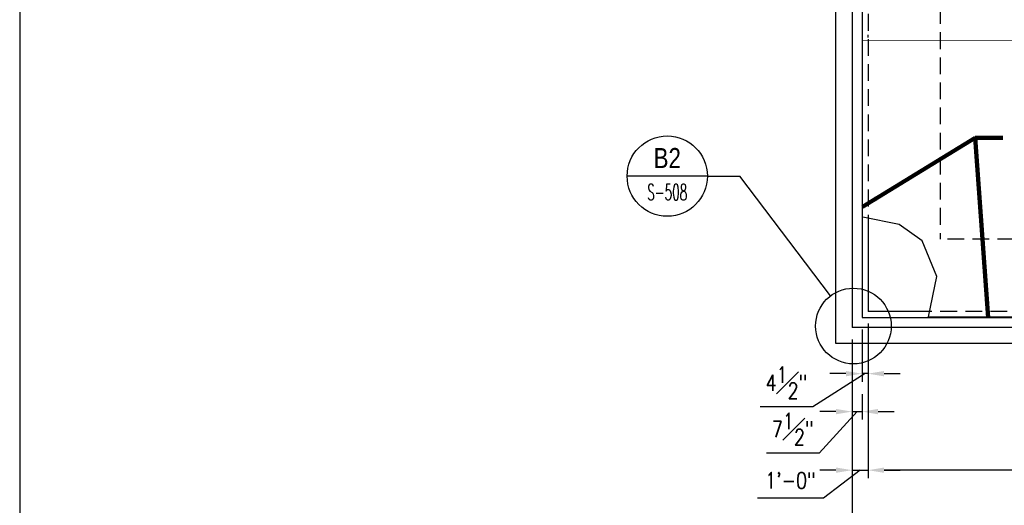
# Model space of a CAD drawing. Header units: inches. Extents: x -9715 to 32893, y -15613 to -1138.
# Tile 55 of 256: x 3319 to 4056, y -6828 to -6466. Entities that reach past the tile are written whole.
import ezdxf
from ezdxf.enums import TextEntityAlignment as Align

# ---------------------------------------------------------------- set-up
doc = ezdxf.new("R2010")
doc.units = ezdxf.units.IN
doc.header["$MEASUREMENT"] = 0
doc.linetypes.add('HIDDEN', pattern=[0.375, 0.25, -0.125])
doc.layers.get('0').update_dxf_attribs({"color": 252})
doc.layers.get('DEFPOINTS').update_dxf_attribs({"color": 11})
for name, color, linetype in [('S-ANNO-DIMS', 2, 'Continuous'), ('S-ANNO-SYMB', 2, 'Continuous'), ('S1', 2, 'Continuous')]:
    doc.layers.add(name, color=color, linetype=linetype)
doc.styles.add('DIM', font='ROMANS.shx', dxfattribs={"width": 0.8})
doc.styles.add('ROMANS', font='ROMANS.shx', dxfattribs={"width": 0.8})
doc.styles.get("Standard").update_dxf_attribs({"font": 'romans.shx', "width": 0.8})
doc.styles.add('TITTEXTL', font='swiss.ttf', dxfattribs={"width": 0.8})
doc.dimstyles.get("Standard").update_dxf_attribs({"dimtxt": 0.18, "dimasz": 0.18, "dimexe": 0.18, "dimexo": 0.0625, "dimgap": 0.09, "dimtad": 0, "dimtih": 1, "dimtoh": 1, "dimdec": 4, "dimzin": 0, "dimdsep": 46, "dimtxsty": 'Standard', "dimcen": 0.09, "dimadec": 0, "dimazin": 0, "dimtfac": 1, "dimtdec": 4, "dimtofl": 0, "dimtmove": 0, "dimatfit": 3, "dimfxl": 1, "dimtolj": 1, "dimtzin": 0, "dimarcsym": 0})

# ---------------------------------------------------------------- blocks, each defined once
blk = doc.blocks.new('Anno_Section_A2')
at = {"color": 0, "linetype": 'ByBlock', "lineweight": -2}
blk.add_line((2.5, 0), (-2.5, 0), dxfattribs=at)
blk.add_circle((0, 0), 2.5, dxfattribs=at)
at = {"color": 0, "linetype": 'ByBlock', "lineweight": -2, "style": 'ROMANS', "width": 0.8}
blk.add_attdef('NUMBER', text='', height=1, dxfattribs=at).set_placement((0, 0.5), align=Align.CENTER)
blk.add_attdef('SHEET', text='', height=0.75, dxfattribs=at).set_placement((0, -0.5), align=Align.TOP_CENTER)
blk = doc.blocks.new('*D603')
at = {"layer": 'DEFPOINTS', "color": 0}
for p in [(3941.93, -6695.42), (5917.93, -6695.42), (5917.93, -6844.78)]:
    blk.add_point(p, dxfattribs=at)
at = {"layer": 'S-ANNO-DIMS', "color": 2}
for p, q in [((3941.93, -6704.42), (3941.93, -6850.78)), ((5917.93, -6704.42), (5917.93, -6850.78)), ((3953.93, -6844.78), (5905.93, -6844.78))]:
    blk.add_line(p, q, dxfattribs=at)
for points in [[(3953.93, -6842.78), (3953.93, -6846.78), (3941.93, -6844.78)], [(5905.93, -6842.78), (5905.93, -6846.78), (5917.93, -6844.78)]]:
    blk.add_solid(points, dxfattribs=at)
at = {"layer": 'S-ANNO-DIMS', "color": 2, "insert": (4929.93, -6831.64), "char_height": 12, "attachment_point": 5, "style": 'DIM'}
blk.add_mtext('\\A1;164\'-8"', dxfattribs=at)
blk = doc.blocks.new('*D604')
at = {"layer": 'DEFPOINTS', "color": 0}
for p in [(3949.43, -6736.29), (3941.93, -6743.79), (3949.43, -6758.28)]:
    blk.add_point(p, dxfattribs=at)
at = {"layer": 'S-ANNO-DIMS', "color": 2}
for p, q in [((3949.43, -6745.29), (3949.43, -6764.28)), ((3945.68, -6758.28), (3917.32, -6789.39)), ((3929.93, -6758.28), (3917.93, -6758.28)), ((3941.93, -6752.79), (3941.93, -6764.28)), ((3941.93, -6758.28), (3949.43, -6758.28)), ((3941.93, -6758.28), (3949.43, -6758.28)), ((3961.43, -6758.28), (3973.43, -6758.28)), ((3917.32, -6789.39), (3878.01, -6789.39))]:
    blk.add_line(p, q, dxfattribs=at)
for points in [[(3929.93, -6756.28), (3929.93, -6760.28), (3941.93, -6758.28)], [(3961.43, -6756.28), (3961.43, -6760.28), (3949.43, -6758.28)]]:
    blk.add_solid(points, dxfattribs=at)
at = {"layer": 'S-ANNO-DIMS', "color": 2, "insert": (3897.67, -6771.39), "char_height": 12, "attachment_point": 5, "style": 'DIM'}
blk.add_mtext('\\A1;7{\\H1.000000x;\\S1#2;}"', dxfattribs=at)
blk = doc.blocks.new('*D605')
at = {"layer": 'DEFPOINTS', "color": 0}
for p in [(3953.93, -6683.42), (3941.93, -6695.42), (3953.93, -6802.05)]:
    blk.add_point(p, dxfattribs=at)
at = {"layer": 'S-ANNO-DIMS', "color": 2}
for p, q in [((3953.93, -6692.42), (3953.93, -6808.05)), ((3941.93, -6704.42), (3941.93, -6808.05)), ((3929.93, -6802.05), (3917.93, -6802.05)), ((3947.93, -6802.05), (3920.69, -6822.86)), ((3941.93, -6802.05), (3953.93, -6802.05)), ((3941.93, -6802.05), (3953.93, -6802.05)), ((3965.93, -6802.05), (3977.93, -6802.05)), ((3920.69, -6822.86), (3871.2, -6822.86))]:
    blk.add_line(p, q, dxfattribs=at)
for points in [[(3929.93, -6800.05), (3929.93, -6804.05), (3941.93, -6802.05)], [(3965.93, -6800.05), (3965.93, -6804.05), (3953.93, -6802.05)]]:
    blk.add_solid(points, dxfattribs=at)
at = {"layer": 'S-ANNO-DIMS', "color": 2, "insert": (3895.94, -6809.72), "char_height": 12, "attachment_point": 5, "style": 'DIM'}
blk.add_mtext('\\A1;1\'-0"', dxfattribs=at)
blk = doc.blocks.new('*D606')
at = {"layer": 'DEFPOINTS', "color": 0}
for p in [(3953.93, -6683.42), (3949.43, -6687.92), (3949.43, -6729.93)]:
    blk.add_point(p, dxfattribs=at)
at = {"layer": 'S-ANNO-DIMS', "color": 2}
for p, q in [((3953.93, -6692.42), (3953.93, -6735.93)), ((3949.43, -6696.92), (3949.43, -6735.93)), ((3951.68, -6729.93), (3912.58, -6754.73)), ((3937.43, -6729.93), (3925.43, -6729.93)), ((3953.93, -6729.93), (3949.43, -6729.93)), ((3953.93, -6729.93), (3949.43, -6729.93)), ((3965.93, -6729.93), (3977.93, -6729.93)), ((3912.58, -6754.73), (3873.27, -6754.73))]:
    blk.add_line(p, q, dxfattribs=at)
for points in [[(3937.43, -6727.93), (3937.43, -6731.93), (3949.43, -6729.93)], [(3965.93, -6727.93), (3965.93, -6731.93), (3953.93, -6729.93)]]:
    blk.add_solid(points, dxfattribs=at)
at = {"layer": 'S-ANNO-DIMS', "color": 2, "insert": (3892.93, -6736.73), "char_height": 12, "attachment_point": 5, "style": 'DIM'}
blk.add_mtext('\\A1;4{\\H1.000000x;\\S1#2;}"', dxfattribs=at)
blk = doc.blocks.new('*D612')
at = {"layer": 'DEFPOINTS', "color": 0}
for p in [(3953.93, -6683.42), (4311.68, -6687.92), (3953.93, -6802.05)]:
    blk.add_point(p, dxfattribs=at)
at = {"layer": 'S-ANNO-DIMS', "color": 2}
for p, q in [((3953.93, -6692.42), (3953.93, -6808.05)), ((4311.68, -6696.92), (4311.68, -6808.05)), ((4299.68, -6802.05), (3965.93, -6802.05))]:
    blk.add_line(p, q, dxfattribs=at)
for points in [[(3965.93, -6800.05), (3965.93, -6804.05), (3953.93, -6802.05)], [(4299.68, -6800.05), (4299.68, -6804.05), (4311.68, -6802.05)]]:
    blk.add_solid(points, dxfattribs=at)
at = {"layer": 'S-ANNO-DIMS', "color": 2, "insert": (4132.8, -6789.48), "char_height": 12, "attachment_point": 5, "style": 'DIM'}
blk.add_mtext('\\A1;2 EQUAL SPACES', dxfattribs=at)

msp = doc.modelspace()

# ---------------------------------------------------------------- linework, layer by layer
at = {"layer": 'DEFPOINTS'}
msp.add_lwpolyline([(3319.48576, -7278), (6573.42378, -7278), (6573.42378, -5371.17096), (3319.48576, -5371.17096)], close=True, dxfattribs=at)
at = {"layer": 'S-ANNO-SYMB'}
for p in [(3833.76472, -6582.3451), (3925.87426, -6671.83599)]:
    msp.add_line(p, (3857.99261, -6582.3451), dxfattribs=at)
msp.add_circle((3942.96104, -6694.36214), 28.27341, dxfattribs=at)
at = {"layer": 'S1', "color": 1, "linetype": 'HIDDEN', "ltscale": 50}
for p in [(4007.92856, -6249.91577), (4606.9961, -6629.41577)]:
    msp.add_line(p, (4007.92856, -6629.41577), dxfattribs=at)
at = {"layer": 'S1', "color": 3, "linetype": 'HIDDEN', "ltscale": 50}
for p, q in [((3953.92856, -6311.21087), (3953.92856, -6613.86287)), ((4582.94714, -6683.41577), (3999.95623, -6683.41577))]:
    msp.add_line(p, q, dxfattribs=at)
at = {"layer": 'S1', "color": 4}
for p, q in [((3941.92856, -6373.91577), (3941.92856, -6695.41577)), ((3953.92856, -6478.9056), (3953.92856, -6476.92595)), ((3999.95623, -6683.41577), (3953.92856, -6683.41577)), ((3949.42856, -6687.91577), (5910.42856, -6687.91577)), ((5917.92856, -6695.41577), (3941.92856, -6695.41577))]:
    msp.add_line(p, q, dxfattribs=at)
at = {"layer": 'S1', "color": 4, "linetype": 'Continuous'}
for p, q in [((3949.42856, -6370.85327), (3949.42856, -6687.91577)), ((3953.92856, -6613.86287), (3953.92856, -6683.41577))]:
    msp.add_line(p, q, dxfattribs=at)
at = {"layer": 'S1', "color": 2, "linetype": 'Continuous'}
msp.add_line((3929.92856, -6707.41577), (3929.92856, -6385.91577), dxfattribs=at)
at = {"layer": 'S1', "color": 2}
msp.add_line((5929.92856, -6707.41577), (3929.92856, -6707.41577), dxfattribs=at)
at = {"layer": 'S1', "color": 3, "const_width": 0.5}
for points in [[(3949.67856, -6312.05371), (3949.67856, -6613.07875)], [(3949.92856, -6480.91577), (4672.14267, -6480.91577)], [(3999.13892, -6687.66577), (4581.64176, -6687.66577)]]:
    msp.add_lwpolyline(points, dxfattribs=at)
at = {"layer": 'S1', "color": 3, "linetype": 'Continuous'}
msp.add_lwpolyline([(3999.13892, -6687.41577), (4005.27407, -6657.3896), (3994.41206, -6630.74627), (3977.13158, -6618.41139), (3949.92856, -6613.07875)], dxfattribs=at)
at = {"layer": 'S1', "color": 3}
msp.add_lwpolyline([(3999.13892, -6687.41577), (4581.65656, -6687.41577)], dxfattribs=at)

# ---------------------------------------------------------------- block references
at = {"layer": 'S-ANNO-SYMB'}
ref = msp.add_blockref('Anno_Section_A2', (3803.76472, -6582.3451), dxfattribs=dict(at, xscale=12, yscale=12, zscale=11.99999999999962))
ref.add_attrib('NUMBER', 'B2', dxfattribs={"layer": '0', "color": 0, "linetype": 'ByBlock', "lineweight": -2, "height": 15, "style": 'TITTEXTL', "width": 0.796875}).set_placement((3803.76472, -6576.3451, 250), align=Align.CENTER)
ref.add_attrib('SHEET', 'S-508', dxfattribs={"layer": '0', "color": 0, "linetype": 'ByBlock', "lineweight": -2, "height": 12, "style": 'ROMANS', "width": 0.55}).set_placement((3803.76472, -6588.3451, 250), align=Align.TOP_CENTER)

# ---------------------------------------------------------------- dimensions: what is measured, and where the dimension line sits
at = {"layer": 'S-ANNO-DIMS'}
for base, p1, p2, picture, middle in [((3949.42856, -6729.92636), (3953.92856, -6683.41577), (3949.42856, -6687.91577), '*D606', (3906.58387, -6754.73436)), ((3953.92856, -6802.05225), (3941.92856, -6695.41577), (3953.92856, -6683.41577), '*D605', (3914.68681, -6822.85791)), ((3949.42856, -6758.27837), (3941.92856, -6743.79233), (3949.42856, -6736.29233), '*D604', (3911.32364, -6789.3868))]:
    dim = msp.add_linear_dim(base=base, p1=p1, p2=p2, dimstyle='Standard', override={"dimtxt": 12, "dimasz": 12, "dimexe": 6, "dimexo": 9, "dimgap": 6, "dimtad": 1, "dimtih": 0, "dimtoh": 0, "dimlfac": -1, "dimzin": 3, "dimlunit": 4, "dimtxsty": 'DIM', "dimdle": 6, "dimclrd": 2, "dimclre": 2, "dimclrt": 2, "dimadec": 2, "dimtofl": 1, "dimtmove": 1, "dimfrac": 1, "dimlwd": 65535, "dimlwe": 65535}, dxfattribs=at)
    dim.commit()
    dim.dimension.update_dxf_attribs({"geometry": picture, "text_midpoint": middle, "dimtype": 160})
dim = msp.add_linear_dim(base=(3953.92856, -6802.05225), p1=(4311.67613, -6687.91577), p2=(3953.92856, -6683.41577), text='2 EQUAL SPACES', dimstyle='Standard', override={"dimtxt": 12, "dimasz": 12, "dimexe": 6, "dimexo": 9, "dimgap": 6, "dimtad": 1, "dimtih": 0, "dimtoh": 0, "dimlfac": -1, "dimzin": 3, "dimlunit": 4, "dimtxsty": 'DIM', "dimdle": 6, "dimclrd": 2, "dimclre": 2, "dimclrt": 2, "dimadec": 2, "dimtofl": 1, "dimtmove": 1, "dimfrac": 1, "dimlwd": 65535, "dimlwe": 65535}, dxfattribs=at)
dim.commit()
dim.dimension.update_dxf_attribs({"geometry": '*D612', "text_midpoint": (4132.80235, -6789.48082)})
dim = msp.add_linear_dim(base=(5917.92856, -6844.78369), p1=(3941.92856, -6695.41577), p2=(5917.92856, -6695.41577), dimstyle='Standard', override={"dimtxt": 12, "dimasz": 12, "dimexe": 6, "dimexo": 9, "dimgap": 6, "dimtad": 1, "dimtih": 0, "dimtoh": 0, "dimlfac": -1, "dimzin": 3, "dimlunit": 4, "dimtxsty": 'DIM', "dimdle": 6, "dimclrd": 2, "dimclre": 2, "dimclrt": 2, "dimadec": 2, "dimtofl": 1, "dimtmove": 1, "dimfrac": 1, "dimlwd": 65535, "dimlwe": 65535}, dxfattribs=at)
dim.commit()
dim.dimension.update_dxf_attribs({"geometry": '*D603', "text_midpoint": (4929.92856, -6831.64084)})

# ---------------------------------------------------------------- leaders
for points in [[(3949.67856, -6605.33022), (4033.94559, -6553.87884), (4054.71397, -6553.87884)], [(4043.80207, -6687.91577), (4033.94559, -6553.87884), (4054.71397, -6553.87884)]]:
    msp.add_leader(points, dimstyle='Standard', override={"dimtxt": 12, "dimasz": 12, "dimexe": 6, "dimexo": 6, "dimgap": 3, "dimtad": 1, "dimtih": 0, "dimtoh": 0, "dimlfac": -1, "dimzin": 3, "dimlunit": 4, "dimtxsty": 'DIM', "dimdle": 6, "dimclrd": 1, "dimclre": 1, "dimclrt": 2, "dimadec": 2, "dimtofl": 1, "dimtmove": 2, "dimfrac": 1, "dimlwd": 65535, "dimlwe": 65535}, dxfattribs=at)

doc.saveas('drawing.dxf')
